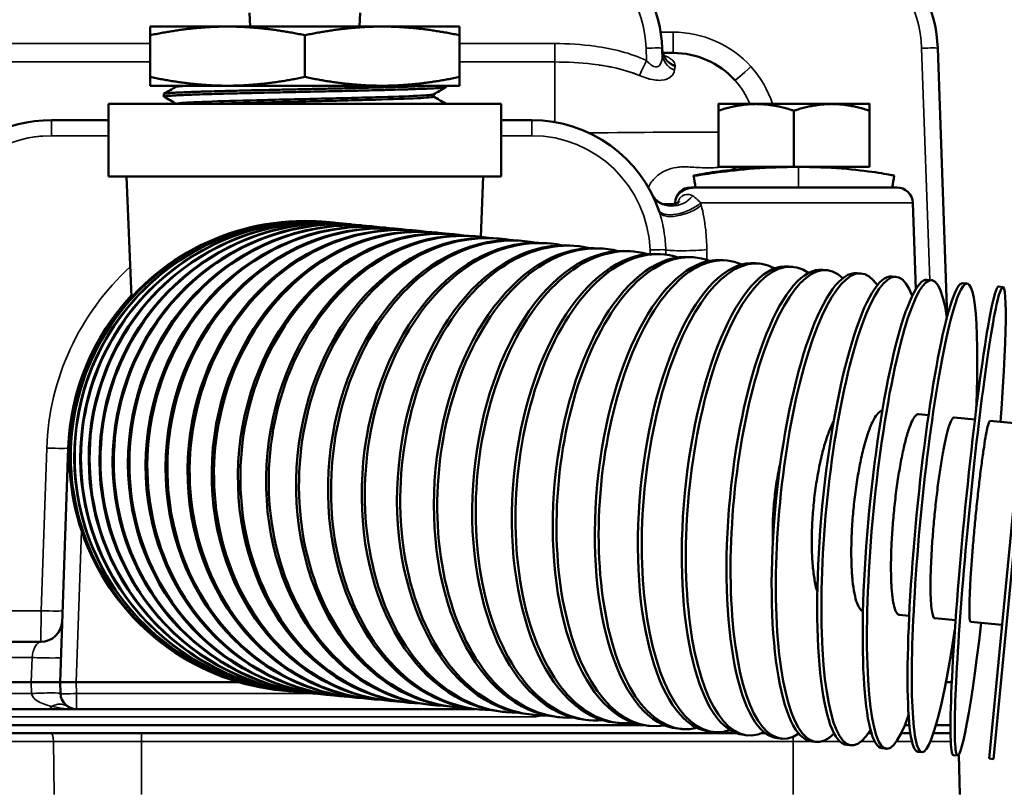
# Model space of a CAD drawing. Header units: inches. Extents: x 1 to 237, y 4 to 150.
# Tile 128 of 237: x 136.73 to 140.39, y 125.12 to 127.97. Entities that reach past the tile are written whole.
import ezdxf

# ---------------------------------------------------------------- set-up
doc = ezdxf.new("R2010")
doc.units = ezdxf.units.IN
doc.header["$LTSCALE"] = 7
doc.header["$MEASUREMENT"] = 0
for name, color, linetype, lineweight in [('Dimension (ANSI)', 7, 'Continuous', 25), ('Visible (ANSI)', 7, 'Continuous', 50), ('Visible Narrow (ANSI)', 7, 'Continuous', 35)]:
    doc.layers.add(name, color=color, linetype=linetype, lineweight=lineweight)
doc.styles.add('Dimension Text', font='tahoma.ttf')
doc.dimstyles.new('Dual Dimension', dxfattribs={"dimscale": 7, "dimtxt": 0.12, "dimasz": 0.098425, "dimexe": 0.125, "dimexo": 0.0625, "dimgap": 0.031496, "dimtad": 0, "dimtih": 1, "dimtoh": 1, "dimrnd": 1e-08, "dimzin": 4, "dimdsep": 46, "dimtxsty": 'Dimension Text', "dimcen": 0.09, "dimdle": 0.393701, "dimclrd": 256, "dimclre": 256, "dimclrt": 256, "dimadec": 0, "dimazin": 1, "dimtfac": 1, "dimtofl": 0, "dimtmove": 0, "dimatfit": 3, "dimfxl": 1, "dimtolj": 1, "dimtzin": 4, "dimlwd": -1, "dimlwe": -1, "dimarcsym": 0})

# ---------------------------------------------------------------- blocks, each defined once
blk = doc.blocks.new('*D12')
at = {"layer": 'Defpoints', "color": 0, "transparency": 16777216}
for p in [(149.9694, 136.0418), (149.9694, 121.7111), (115.7622, 112.943)]:
    blk.add_point(p, dxfattribs=at)
at = {"layer": 'Dimension (ANSI)', "transparency": 16777216}
for p, q in [((115.7622, 113.3805), (115.7622, 136.9168)), ((149.9694, 122.1486), (149.9694, 136.9168)), ((116.4511, 136.0418), (128.9477, 136.0418)), ((149.2804, 136.0418), (136.7839, 136.0418))]:
    blk.add_line(p, q, dxfattribs=at)
for points in [[(116.4511, 136.1566), (116.4511, 135.927), (115.7622, 136.0418)], [(149.2804, 136.1566), (149.2804, 135.927), (149.9694, 136.0418)]]:
    blk.add_solid(points, dxfattribs=at)
at = {"layer": 'Dimension (ANSI)', "transparency": 16777216, "insert": (132.8658, 136.0418), "char_height": 0.84, "attachment_point": 5, "style": 'Dimension Text'}
blk.add_mtext('\\A1;{\\H3.0x;(}\\S34.21^ 868.9 mm;{\\H3.0x;)}', dxfattribs=at)

msp = doc.modelspace()

# ---------------------------------------------------------------- linework, layer by layer
at = {"layer": 'Visible (ANSI)'}
for p, q in [((137.586, 127.9485), (137.5844, 127.9994)), ((137.9934, 127.9485), (137.995, 127.9994)), ((137.5022, 127.9485), (137.2147, 127.9485)), ((137.2147, 127.9485), (137.2147, 127.9162)), ((137.2147, 127.7609), (137.2147, 127.9162)), ((138.0772, 127.9485), (137.5022, 127.9485)), ((137.7897, 127.7609), (137.7897, 127.9162)), ((138.3647, 127.9485), (138.0772, 127.9485)), ((138.3647, 127.9162), (138.3647, 127.9485)), ((138.3647, 127.7609), (138.3647, 127.9162)), ((139.1185, 127.847), (139.1178, 127.868)), ((139.1203, 127.8505), (139.1586, 127.8505)), ((140.1772, 126.8704), (140.1423, 127.868)), ((139.1186, 127.8408), (139.1186, 127.8408)), ((139.1186, 127.8408), (139.1186, 127.8408)), ((137.2147, 127.7609), (137.2147, 127.7285)), ((138.3647, 127.7285), (138.3647, 127.7609)), ((137.5022, 127.7285), (137.2147, 127.7285)), ((137.2659, 127.6879), (137.2656, 127.6978)), ((137.3102, 127.7285), (137.3102, 127.7238)), ((138.0772, 127.7285), (137.5022, 127.7285)), ((138.3647, 127.7285), (138.0772, 127.7285)), ((138.2681, 127.6965), (138.2681, 127.6878)), ((138.3147, 127.7285), (138.3145, 127.7235)), ((137.0597, 127.6605), (138.5197, 127.6605)), ((137.0597, 127.6605), (137.0597, 127.3905)), ((137.3124, 127.6611), (137.3124, 127.6605)), ((138.3126, 127.6621), (138.3125, 127.6605)), ((138.5197, 127.6605), (138.5197, 127.3905)), ((139.4672, 127.6605), (139.3267, 127.6605)), ((139.7482, 127.6605), (139.4672, 127.6605)), ((139.8887, 127.6605), (139.7482, 127.6605)), ((139.3267, 127.4265), (139.3267, 127.6354)), ((139.6077, 127.4265), (139.6077, 127.6354)), ((139.8887, 127.4265), (139.8887, 127.6354)), ((137.0597, 127.6005), (136.848, 127.6005)), ((138.6333, 127.6005), (138.5197, 127.6005)), ((139.6077, 127.4265), (139.3267, 127.4265)), ((139.4202, 127.4183), (139.4202, 127.4265)), ((139.6217, 127.4265), (139.6077, 127.4265)), ((139.6201, 127.4265), (139.6202, 127.4265)), ((139.6217, 127.4265), (139.6243, 127.4265)), ((139.8887, 127.4265), (139.6243, 127.4265)), ((139.7952, 127.4195), (139.7952, 127.4265)), ((138.5197, 127.3905), (137.0597, 127.3905)), ((137.1455, 126.9427), (137.1263, 127.3905)), ((138.4434, 127.1665), (138.4531, 127.3905)), ((139.2256, 127.3505), (139.9897, 127.3505)), ((139.1656, 127.2926), (139.1655, 127.288)), ((140.0497, 127.2926), (140.0609, 126.9719)), ((137.8769, 127.2212), (137.8777, 127.2211)), ((137.887, 127.2202), (137.8886, 127.2201)), ((137.9038, 127.2186), (137.9062, 127.2184)), ((137.9273, 127.2163), (137.9305, 127.216)), ((137.9574, 127.2134), (137.9614, 127.2131)), ((137.994, 127.2099), (137.9988, 127.2095)), ((138.0371, 127.2058), (138.0426, 127.2052)), ((138.0865, 127.201), (138.0928, 127.2004)), ((138.1421, 127.1957), (138.1491, 127.195)), ((138.2037, 127.1897), (138.2115, 127.189)), ((138.2713, 127.1832), (138.2797, 127.1824)), ((139.0623, 127.2005), (139.0623, 127.2005)), ((138.3445, 127.1762), (138.3536, 127.1753)), ((138.4233, 127.1686), (138.4331, 127.1676)), ((138.5075, 127.1605), (138.5179, 127.1595)), ((138.5967, 127.1519), (138.6077, 127.1508)), ((138.6909, 127.1428), (138.7024, 127.1417)), ((138.7897, 127.1333), (138.8018, 127.1321)), ((138.8929, 127.1234), (138.9055, 127.1222)), ((139.0002, 127.113), (139.0132, 127.1118)), ((139.1113, 127.1023), (139.1249, 127.101)), ((139.2261, 127.0913), (139.24, 127.0899)), ((139.3441, 127.0799), (139.3584, 127.0785)), ((139.4651, 127.0683), (139.4797, 127.0669)), ((139.5887, 127.0564), (139.6036, 127.0549)), ((139.7147, 127.0442), (139.7299, 127.0428)), ((139.8427, 127.0319), (139.8581, 127.0304)), ((139.9724, 127.0194), (139.988, 127.0179)), ((140.1034, 127.0068), (140.1192, 127.0053)), ((140.2355, 126.9941), (140.2514, 126.9926)), ((140.5014, 126.9685), (140.3336, 125.2265)), ((140.3496, 125.225), (140.5173, 126.967)), ((140.3683, 126.9813), (140.3842, 126.9798)), ((140.108, 126.5041), (140.0713, 126.5076)), ((140.2805, 126.4874), (140.2034, 126.4949)), ((140.4535, 126.4708), (140.3363, 126.4821)), ((136.9102, 126.3813), (136.8798, 125.5105)), ((139.9994, 125.761), (140.0361, 125.7575)), ((140.1316, 125.7483), (140.2086, 125.7409)), ((140.2644, 125.7355), (140.3816, 125.7242)), ((136.8078, 125.6605), (135.0567, 125.6605)), ((135.0783, 125.5105), (136.7725, 125.5105)), ((136.7725, 125.5105), (136.8798, 125.5105)), ((136.8798, 125.5105), (136.8813, 125.4685)), ((136.9398, 125.5105), (136.8798, 125.5105)), ((136.9398, 125.5105), (137.5447, 125.5105)), ((140.1945, 125.5105), (140.1726, 125.5105)), ((137.7092, 125.4793), (137.71, 125.4792)), ((137.7193, 125.4783), (137.7209, 125.4781)), ((137.7361, 125.4767), (137.7385, 125.4764)), ((137.7596, 125.4744), (137.7628, 125.4741)), ((137.7897, 125.4715), (137.7937, 125.4711)), ((137.8263, 125.468), (137.8311, 125.4675)), ((137.8694, 125.4638), (137.8749, 125.4633)), ((137.9188, 125.4591), (137.925, 125.4585)), ((137.9744, 125.4537), (137.9814, 125.453)), ((138.036, 125.4478), (138.0437, 125.447)), ((138.1035, 125.4413), (138.112, 125.4405)), ((138.1768, 125.4342), (138.1859, 125.4333)), ((138.2556, 125.4266), (138.2654, 125.4257)), ((135.0573, 125.4105), (136.8362, 125.4105)), ((136.8362, 125.4105), (136.9412, 125.4105)), ((136.9412, 125.4105), (138.4231, 125.4105)), ((138.3397, 125.4185), (138.3501, 125.4175)), ((138.429, 125.4099), (138.44, 125.4089)), ((138.5231, 125.4009), (138.5347, 125.3998)), ((138.6219, 125.3914), (138.634, 125.3902)), ((138.7251, 125.3814), (138.7377, 125.3802)), ((138.8324, 125.3711), (138.8455, 125.3698)), ((138.9436, 125.3604), (138.9571, 125.3591)), ((136.8449, 125.3205), (135.066, 125.3205)), ((139.0484, 125.3505), (136.4067, 125.3505)), ((137.1822, 125.3205), (136.8449, 125.3205)), ((139.3942, 125.3205), (137.1822, 125.3205)), ((139.0583, 125.3493), (139.0723, 125.348)), ((139.1764, 125.338), (139.1907, 125.3366)), ((139.2973, 125.3263), (139.312, 125.3249)), ((139.4881, 125.3205), (139.5021, 125.3205)), ((139.8838, 125.3205), (139.896, 125.3205)), ((140.0063, 125.3205), (140.0406, 125.3205)), ((140.0197, 125.3505), (140.037, 125.3505)), ((140.1261, 125.3205), (140.1898, 125.3205)), ((140.1354, 125.3505), (140.1897, 125.3505)), ((139.421, 125.3144), (139.4359, 125.313)), ((139.547, 125.3023), (139.5622, 125.3008)), ((139.675, 125.29), (139.6904, 125.2885)), ((139.8047, 125.2775), (139.8203, 125.276)), ((139.9357, 125.2649), (139.9515, 125.2633)), ((140.0678, 125.2521), (140.0836, 125.2506)), ((140.2005, 125.2394), (140.2165, 125.2378)), ((140.2208, 125.241), (140.2247, 125.093)), ((140.3336, 125.2265), (140.3496, 125.225))]:
    msp.add_line(p, q, dxfattribs=at)
for centre, radius, start, end in [((138.6181, 127.8505), 0.5, 2, 49.996), ((139.6426, 127.8505), 0.5, 2, 49.996), ((139.1586, 127.5405), 0.31, 42.1798, 90), ((136.848, 127.1005), 0.5, 90, 146.8732), ((138.6333, 127.1005), 0.5, 18.4388, 90), ((139.2256, 127.2905), 0.06, 90, 178), ((139.9897, 127.2905), 0.06, 2, 90), ((137.7897, 126.3505), 0.875, 84.389, 264.611), ((137.7897, 126.3505), 0.88, 137.0826, 178), ((133.9147, 126.3505), 2.96, 0.5736, 0.5737), ((133.9147, 126.3505), 2.97, 0.5702750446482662, 0.5703259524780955), ((136.8078, 125.7405), 0.08, 270, 358), ((133.9147, 126.3505), 2.97, 346.5497, 346.5499), ((133.9147, 126.3505), 3, 346.7998, 346.8024), ((140.1615, 125.6005), 0.06, 47.4363, 53.5477), ((133.9147, 126.3505), 2.97, 345.4021570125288, 345.4021740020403), ((133.9147, 126.3505), 3, 345.5306, 345.5307), ((133.9147, 126.3505), 3, 342.9087326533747, 342.9087415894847), ((136.9412, 125.4705), 0.06, 182, 270), ((140.1885, 125.2895), 0.031, 87.6295, 90)]:
    msp.add_arc(centre, radius, start, end, dxfattribs=at)
for centre, major_axis, ratio, start_param, end_param in [((139.1974, 127.8711), (-0.0788, -0.0139), 0.906542, 6.280605, 6.282182), ((137.793, 126.3502), (-0.0839, -0.871), 0.998717, 3.141593, 6.283185), ((137.82, 126.3476), (-0.0839, -0.871), 0.988468, 3.141593, 6.283185), ((137.7938, 126.3501), (0.0839, 0.871), 0.998717, 6.277827, 9.430136), ((137.8031, 126.3492), (-0.0839, -0.871), 0.994869, 3.141593, 6.283185), ((137.8048, 126.3491), (0.0839, 0.871), 0.994869, 6.27438, 9.433583), ((137.8224, 126.3474), (0.0839, 0.871), 0.988468, 6.270889, 9.437075), ((137.8435, 126.3454), (-0.0839, -0.871), 0.97953, 3.141593, 6.283185), ((137.8467, 126.3451), (0.0839, 0.871), 0.97953, 6.267332, 9.440631), ((137.8736, 126.3425), (-0.0839, -0.871), 0.968077, 3.141593, 6.283185), ((137.8775, 126.3421), (0.0839, 0.871), 0.968077, 6.263691, 9.444272), ((137.9102, 126.3389), (-0.0839, -0.871), 0.954139, 3.141593, 6.283185), ((137.9149, 126.3385), (0.0839, 0.871), 0.954139, 6.259943, 9.44802), ((137.9588, 126.3343), (0.0839, 0.871), 0.937752, 6.256062, 9.451902), ((137.9532, 126.3348), (-0.0839, -0.871), 0.937752, 3.141593, 6.283185), ((138.0026, 126.33), (-0.0839, -0.871), 0.918958, 3.141593, 6.283185), ((138.0089, 126.3294), (0.0839, 0.871), 0.918958, 6.25202, 9.455944), ((138.0582, 126.3247), (-0.0839, -0.871), 0.897805, 3.141593, 6.283185), ((138.0652, 126.324), (0.0839, 0.871), 0.897805, 6.247784, 9.460179), ((138.1199, 126.3188), (-0.0839, -0.871), 0.874347, 3.141593, 6.283185), ((138.1276, 126.318), (0.0839, 0.871), 0.874347, 6.243318, 9.464646), ((138.1874, 126.3122), (-0.0839, -0.871), 0.848644, 3.141593, 6.283185), ((138.1958, 126.3114), (0.0839, 0.871), 0.848644, 6.238575, 9.469388), ((138.2607, 126.3052), (-0.0839, -0.871), 0.820763, 3.141593, 6.283185), ((138.2698, 126.3043), (0.0839, 0.871), 0.820763, 6.233504, 9.47446), ((138.3395, 126.2976), (-0.0839, -0.871), 0.790776, 3.141593, 6.283185), ((138.3492, 126.2967), (0.0839, 0.871), 0.790776, 6.228038, 9.479925), ((138.4236, 126.2895), (-0.0839, -0.871), 0.758758, 3.141593, 6.283185), ((138.434, 126.2885), (0.0839, 0.871), 0.758758, 6.2221, 9.485864), ((138.5238, 126.2799), (0.0839, 0.871), 0.724793, 6.215588, 9.492375), ((138.5129, 126.2809), (-0.0839, -0.871), 0.724793, 3.141593, 6.283185), ((138.607, 126.2718), (-0.0839, -0.871), 0.688967, 3.141593, 6.283185), ((138.6186, 126.2707), (0.0839, 0.871), 0.688967, 6.208377, 9.499586), ((138.7058, 126.2623), (-0.0839, -0.871), 0.651372, 3.141593, 6.283185), ((138.7179, 126.2612), (0.0839, 0.871), 0.651372, 6.200305, 9.507659), ((138.809, 126.2524), (-0.0839, -0.871), 0.612106, 3.141593, 6.283185), ((138.8216, 126.2512), (0.0839, 0.871), 0.612106, 6.191154, 9.516809), ((138.9294, 126.2408), (0.0839, 0.871), 0.571268, 6.180637, 9.527327), ((138.9163, 126.2421), (-0.0839, -0.871), 0.571268, 3.141593, 6.283185), ((139.0275, 126.2314), (-0.0839, -0.871), 0.528964, 3.141593, 6.283185), ((139.041, 126.2301), (0.0839, 0.871), 0.528964, 6.168351, 9.539612), ((139.1422, 126.2203), (-0.0839, -0.871), 0.485302, 3.141593, 6.283185), ((139.1561, 126.219), (0.0839, 0.871), 0.485302, 6.153726, 9.554237), ((139.2745, 126.2076), (0.0839, 0.871), 0.440394, 6.135918, 9.572045), ((139.3958, 126.1959), (0.0839, 0.871), 0.394356, 6.113625, 9.594338), ((139.5198, 126.184), (0.0839, 0.871), 0.347305, 6.084719, 9.623244), ((139.2602, 126.2089), (-0.0839, -0.871), 0.440394, 3.141593, 6.283185), ((139.3812, 126.1973), (-0.0839, -0.871), 0.394356, 3.141593, 6.283185), ((139.646, 126.1718), (0.0839, 0.871), 0.299363, 6.045469, 9.662494), ((139.7743, 126.1595), (0.0839, 0.871), 0.250653, 5.988634, 9.719329), ((139.9041, 126.1469), (0.0839, 0.871), 0.201299, 5.897922, 9.810042), ((140.0353, 126.1343), (0.0839, 0.871), 0.151428, 5.726035, 9.981928), ((139.5048, 126.1854), (-0.0839, -0.871), 0.347305, 3.141593, 6.283185), ((139.6308, 126.1733), (-0.0839, -0.871), 0.299363, 3.141593, 6.283185), ((139.7588, 126.1609), (-0.0839, -0.871), 0.250653, 3.141593, 6.283185), ((140.1675, 126.1216), (0.0839, 0.871), 0.101168, 5.198483, 10.50948), ((140.3003, 126.1088), (0.0839, 0.871), 0.050649, 5.1553, 10.552663), ((139.8885, 126.1484), (-0.0839, -0.871), 0.201299, 3.141593, 6.283185), ((140.0196, 126.1358), (-0.0839, -0.871), 0.151428, 3.141593, 6.283185), ((140.1517, 126.1231), (-0.0839, -0.871), 0.101168, 3.141593, 6.283185), ((140.2844, 126.1103), (-0.0839, -0.871), 0.050649, 3.141593, 6.283185)]:
    msp.add_ellipse(centre, major_axis=major_axis, ratio=ratio, start_param=start_param, end_param=end_param, dxfattribs=at)
for points, knots in [([(140.0427, 128.2155), (140.1283, 128.2155), (140.2138, 128.2025), (140.3762, 128.1518), (140.453, 128.1141), (140.5903, 128.0183), (140.6507, 127.9602), (140.7495, 127.8294), (140.7879, 127.7568), (140.8395, 127.6043), (140.8527, 127.5243), (140.8527, 127.4443), (140.8527, 127.4443), (140.8527, 127.4443)], [1.570796, 1.570796, 1.570796, 1.570796, 1.884917, 1.884917, 2.199076, 2.199076, 2.513236, 2.513236, 2.827395, 2.827395, 3.141554, 3.141554, 3.141593, 3.141593, 3.141593, 3.141593]), ([(139.1191, 127.8552), (139.1197, 127.8522), (139.1206, 127.8494), (139.1226, 127.8445), (139.1238, 127.8424), (139.1265, 127.8382), (139.128, 127.8367), (139.1287, 127.836), (139.1288, 127.8359), (139.1288, 127.8359)], [0.0086186, 0.0086186, 0.0086186, 0.0086186, 0.0449834, 0.0449834, 0.0829024, 0.0829024, 0.1434576, 0.1434576, 0.1624442, 0.1624442, 0.1624442, 0.1624442]), ([(138.2643, 127.7285), (138.26, 127.7283), (138.2554, 127.7281), (138.2475, 127.7278), (138.2443, 127.7276), (138.2344, 127.7272), (138.2275, 127.7269), (138.2064, 127.7261), (138.1914, 127.7256), (138.1676, 127.7248), (138.1598, 127.7246), (138.1352, 127.7238), (138.1178, 127.7234), (138.0934, 127.7227), (138.0872, 127.7226), (138.0755, 127.7223), (138.0701, 127.7221), (138.0558, 127.7218), (138.0469, 127.7215), (138.0232, 127.7209), (138.008, 127.7206), (137.9871, 127.7201), (137.9816, 127.7199), (137.9654, 127.7196), (137.9548, 127.7193), (137.9242, 127.7186), (137.9041, 127.7182), (137.8735, 127.7175), (137.8633, 127.7173), (137.8457, 127.7169), (137.8384, 127.7168), (137.8225, 127.7164), (137.8139, 127.7162), (137.7865, 127.7156), (137.7677, 127.7152), (137.7428, 127.7147), (137.7366, 127.7145), (137.7191, 127.7141), (137.7078, 127.7139), (137.6789, 127.7133), (137.6614, 127.7129), (137.6321, 127.7122), (137.6201, 127.712), (137.6047, 127.7116), (137.601, 127.7115), (137.5913, 127.7113), (137.5854, 127.7112), (137.5684, 127.7108), (137.5576, 127.7105), (137.5329, 127.7099), (137.5194, 127.7095), (137.5012, 127.7091), (137.4964, 127.7089), (137.4823, 127.7086), (137.4733, 127.7083), (137.4506, 127.7077), (137.4373, 127.7073), (137.4161, 127.7067), (137.4079, 127.7064), (137.3975, 127.7061), (137.395, 127.706), (137.3884, 127.7058), (137.3843, 127.7057), (137.3733, 127.7053), (137.3666, 127.705), (137.351, 127.7044), (137.3424, 127.7041), (137.3316, 127.7036), (137.3287, 127.7035), (137.3207, 127.7031), (137.3158, 127.7029), (137.3046, 127.7023), (137.2987, 127.7019), (137.2894, 127.7013), (137.2857, 127.701), (137.2814, 127.7007), (137.2805, 127.7006), (137.2781, 127.7004), (137.2767, 127.7002), (137.2725, 127.6997), (137.2702, 127.6994), (137.2671, 127.6987), (137.2662, 127.6984), (137.2657, 127.698), (137.2656, 127.6979), (137.2656, 127.6978)], [-7.777491, -7.777491, -7.777491, -7.777491, -7.700593, -7.700593, -7.65128, -7.65128, -7.553471, -7.553471, -7.371583, -7.371583, -7.286219, -7.286219, -7.113663, -7.113663, -7.055607, -7.055607, -7.006589, -7.006589, -6.928365, -6.928365, -6.800976, -6.800976, -6.755409, -6.755409, -6.66946, -6.66946, -6.511755, -6.511755, -6.432765, -6.432765, -6.377007, -6.377007, -6.311018, -6.311018, -6.168137, -6.168137, -6.120573, -6.120573, -6.033742, -6.033742, -5.896765, -5.896765, -5.800992, -5.800992, -5.771113, -5.771113, -5.721977, -5.721977, -5.630056, -5.630056, -5.510214, -5.510214, -5.465695, -5.465695, -5.380056, -5.380056, -5.24506, -5.24506, -5.155286, -5.155286, -5.126418, -5.126418, -5.077675, -5.077675, -4.99233, -4.99233, -4.870046, -4.870046, -4.825188, -4.825188, -4.739467, -4.739467, -4.616109, -4.616109, -4.517999, -4.517999, -4.487748, -4.487748, -4.438444, -4.438444, -4.320749, -4.320749, -4.213806, -4.213806, -4.178935, -4.178935, -4.178935, -4.178935]), ([(137.2663, 127.6875), (137.2661, 127.6876), (137.266, 127.6877), (137.2658, 127.6884), (137.2679, 127.689), (137.2739, 127.6898), (137.2759, 127.6901), (137.2798, 127.6905), (137.2816, 127.6906), (137.2884, 127.6912), (137.2945, 127.6917), (137.3069, 127.6924), (137.3129, 127.6927), (137.3249, 127.6933), (137.3309, 127.6936), (137.3449, 127.6942), (137.3531, 127.6945), (137.3692, 127.6951), (137.3769, 127.6954), (137.3891, 127.6958), (137.3935, 127.6959), (137.4121, 127.6966), (137.4273, 127.697), (137.4548, 127.6979), (137.4668, 127.6982), (137.4891, 127.6988), (137.4994, 127.6991), (137.5224, 127.6996), (137.5352, 127.7), (137.5609, 127.7006), (137.5738, 127.7009), (137.5932, 127.7013), (137.5995, 127.7015), (137.6135, 127.7018), (137.6211, 127.702), (137.655, 127.7028), (137.6818, 127.7034), (137.7211, 127.7042), (137.7334, 127.7045), (137.7599, 127.7051), (137.7741, 127.7054), (137.8033, 127.706), (137.8182, 127.7063), (137.8398, 127.7068), (137.8465, 127.7069), (137.87, 127.7074), (137.8868, 127.7078), (137.9198, 127.7086), (137.9359, 127.7089), (137.9631, 127.7096), (137.9742, 127.7098), (137.9911, 127.7102), (137.9969, 127.7103), (138.0196, 127.7109), (138.0362, 127.7113), (138.0603, 127.7119), (138.0683, 127.7121), (138.0827, 127.7124), (138.0891, 127.7126), (138.1047, 127.713), (138.1138, 127.7133), (138.1375, 127.714), (138.1516, 127.7144), (138.1733, 127.7151), (138.1813, 127.7153), (138.1931, 127.7157), (138.1972, 127.7158), (138.2128, 127.7164), (138.2238, 127.7168), (138.2387, 127.7174), (138.2433, 127.7176), (138.2506, 127.7179), (138.2533, 127.718), (138.2602, 127.7183), (138.2642, 127.7185), (138.2775, 127.7193), (138.2856, 127.7198), (138.2956, 127.7205), (138.2986, 127.7208), (138.3055, 127.7214), (138.3086, 127.7218), (138.3124, 127.7225), (138.3135, 127.7228), (138.3142, 127.7232), (138.3143, 127.7232), (138.3145, 127.7234), (138.3145, 127.7235), (138.3145, 127.7235)], [-4.234866, -4.234866, -4.234866, -4.234866, -4.193075, -4.193075, -3.978742, -3.978742, -3.895694, -3.895694, -3.839338, -3.839338, -3.691112, -3.691112, -3.577958, -3.577958, -3.481858, -3.481858, -3.366006, -3.366006, -3.26962, -3.26962, -3.218599, -3.218599, -3.055455, -3.055455, -2.93872, -2.93872, -2.843687, -2.843687, -2.731442, -2.731442, -2.622655, -2.622655, -2.571016, -2.571016, -2.509248, -2.509248, -2.299637, -2.299637, -2.205684, -2.205684, -2.097093, -2.097093, -1.983319, -1.983319, -1.932135, -1.932135, -1.802356, -1.802356, -1.674936, -1.674936, -1.584668, -1.584668, -1.536347, -1.536347, -1.395249, -1.395249, -1.323905, -1.323905, -1.264449, -1.264449, -1.177246, -1.177246, -1.031318, -1.031318, -0.940922, -0.940922, -0.892262, -0.892262, -0.748432, -0.748432, -0.679182, -0.679182, -0.635112, -0.635112, -0.564835, -0.564835, -0.389377, -0.389377, -0.299094, -0.299094, -0.156737, -0.156737, -0.055102, -0.055102, -0.028107, -0.028107, -0.000001, -0.000001, -0.000001, -0.000001]), ([(137.3106, 127.724), (137.3117, 127.7247), (137.3149, 127.7253), (137.3279, 127.7268), (137.3398, 127.7277), (137.3557, 127.7285)], [0.94264283, 0.94264283, 0.94264283, 0.94264283, 0.9453125, 0.9453125, 0.949083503, 0.949083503, 0.949083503, 0.949083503]), ([(137.3124, 127.6611), (137.3124, 127.6619), (137.3163, 127.6627), (137.3411, 127.6654), (137.3765, 127.6672), (137.4759, 127.6709), (137.54, 127.6727), (137.6824, 127.6764), (137.7606, 127.6782), (137.9134, 127.6819), (137.9879, 127.6837), (138.1164, 127.6873), (138.1702, 127.6892), (138.2439, 127.6928), (138.2647, 127.6945), (138.2677, 127.6963)], [0.84013702, 0.84013702, 0.84013702, 0.84013702, 0.84375, 0.84375, 0.8515625, 0.8515625, 0.859375, 0.859375, 0.8671875, 0.8671875, 0.875, 0.875, 0.8828125, 0.8828125, 0.89038808, 0.89038808, 0.89038808, 0.89038808]), ([(137.4374, 127.6605), (137.4854, 127.6622), (137.5452, 127.6639), (137.6824, 127.6674), (137.7606, 127.6693), (137.9134, 127.6729), (137.9879, 127.6748), (138.1164, 127.6784), (138.1702, 127.6802), (138.245, 127.6839), (138.2659, 127.6857), (138.2681, 127.6876), (138.2681, 127.6877), (138.2681, 127.6878)], [0.85213849, 0.85213849, 0.85213849, 0.85213849, 0.859375, 0.859375, 0.8671875, 0.8671875, 0.875, 0.875, 0.8828125, 0.8828125, 0.890625, 0.890625, 0.89104396, 0.89104396, 0.89104396, 0.89104396]), ([(138.3126, 127.6621), (138.3126, 127.6621), (138.3126, 127.6621), (138.3126, 127.662), (138.3124, 127.6618), (138.3117, 127.6615), (138.3109, 127.6612), (138.3091, 127.6608), (138.3083, 127.6607), (138.3075, 127.6605)], [-37.1989932, -37.1989932, -37.1989932, -37.1989932, -37.1962974, -37.1962974, -37.1473164, -37.1473164, -37.0595719, -37.0595719, -37.0141464, -37.0141464, -37.0141464, -37.0141464]), ([(139.4202, 127.4195), (139.3751, 127.4158), (139.2933, 127.4056), (139.2281, 127.3931), (139.2357, 127.3931), (139.3164, 127.4059), (139.455, 127.4218), (139.5682, 127.4265), (139.6243, 127.4265)], [-1.090933, -1.090933, -1.090933, -1.090933, -0.673198, -0.224399, 0.224399, 0.673198, 1.121997, 1.570796, 1.570796, 1.570796, 1.570796]), ([(139.4202, 127.4183), (139.4202, 127.4183), (139.4202, 127.4183), (139.4203, 127.4183), (139.4214, 127.4183), (139.4272, 127.4187), (139.4484, 127.4203), (139.4637, 127.4214), (139.4984, 127.4235), (139.5201, 127.4246), (139.5671, 127.4261), (139.5924, 127.4265), (139.616, 127.4265)], [2.8510045, 2.8510045, 2.8510045, 2.8510045, 2.8719474, 2.8719474, 2.8719474, 3.0514443, 3.0514443, 3.2309412, 3.2309412, 3.4104377, 3.4104377, 3.5899342, 3.5899342, 3.5899342, 3.5899342]), ([(139.6243, 127.4265), (139.6803, 127.4265), (139.7912, 127.4218), (139.9205, 127.4059), (139.9739, 127.3957), (139.9808, 127.3939), (139.9807, 127.3937)], [1.570796, 1.570796, 1.570796, 1.570796, 2.019595, 2.468394, 2.917193, 3.097899, 3.097899, 3.097899, 3.097899]), ([(139.2543, 127.3505), (139.2378, 127.3506), (139.222, 127.3493), (139.1993, 127.3414), (139.1918, 127.3375), (139.1809, 127.3279), (139.1769, 127.3233), (139.1732, 127.3169), (139.1728, 127.3161), (139.1724, 127.3152)], [0, 0, 0, 0, 0.1849024, 0.1849024, 0.290312, 0.290312, 0.3516352, 0.3516352, 0.3602308, 0.3602308, 0.3602308, 0.3602308]), ([(139.0819, 127.3213), (139.0827, 127.3198), (139.0837, 127.3179), (139.0866, 127.3136), (139.0885, 127.311), (139.0941, 127.3047), (139.0982, 127.301), (139.109, 127.2934), (139.1163, 127.2899), (139.1322, 127.2851), (139.1414, 127.2841), (139.157, 127.2853), (139.1637, 127.2871), (139.1728, 127.2911), (139.1759, 127.293), (139.1788, 127.2953), (139.1794, 127.2959), (139.1801, 127.2965), (139.1802, 127.2966), (139.1804, 127.2968), (139.1806, 127.297), (139.1809, 127.2974), (139.181, 127.2975), (139.1811, 127.2977), (139.1812, 127.2977), (139.1812, 127.2977)], [0, 0, 0, 0, 0.0266455, 0.0266455, 0.0581215, 0.0581215, 0.1072888, 0.1072888, 0.1761218, 0.1761218, 0.2535026, 0.2535026, 0.3229885, 0.3229885, 0.3781717, 0.3781717, 0.3951187, 0.3951187, 0.4025849, 0.4025849, 0.4106695, 0.4106695, 0.4246403, 0.4246403, 0.4336004, 0.4336004, 0.4336004, 0.4336004]), ([(139.9363, 126.5201), (139.9326, 126.5195), (139.9287, 126.5177), (139.9193, 126.51), (139.9137, 126.503), (139.9035, 126.4862), (139.8978, 126.4749), (139.8867, 126.4478), (139.8813, 126.432), (139.8716, 126.4), (139.8665, 126.381), (139.8568, 126.3397), (139.8523, 126.3176), (139.8447, 126.2754), (139.8408, 126.2514), (139.8341, 126.2023), (139.8312, 126.1772), (139.829, 126.1542)], [-1.364054, -1.364054, -1.364054, -1.364054, -1.234297, -1.234297, -1.057966, -1.057966, -0.881637, -0.881637, -0.705308, -0.705308, -0.52898, -0.52898, -0.352652, -0.352652, -0.176326, -0.176326, 0, 0, 0, 0]), ([(140.0713, 126.5076), (140.0678, 126.5079), (140.0638, 126.506), (140.0554, 126.4969), (140.051, 126.4898), (140.0428, 126.4728), (140.0383, 126.4614), (140.0293, 126.4341), (140.0248, 126.4182), (140.0167, 126.3861), (140.0124, 126.3669), (140.0042, 126.3255), (140.0002, 126.3033), (139.9935, 126.261), (139.99, 126.237), (139.9838, 126.1879), (139.981, 126.1628), (139.9788, 126.1398)], [-1.410628, -1.410628, -1.410628, -1.410628, -1.234297, -1.234297, -1.057966, -1.057966, -0.881637, -0.881637, -0.705308, -0.705308, -0.52898, -0.52898, -0.352652, -0.352652, -0.176326, -0.176326, 0, 0, 0, 0]), ([(140.2034, 126.4949), (140.2011, 126.4951), (140.1984, 126.4931), (140.1924, 126.4837), (140.1893, 126.4764), (140.1833, 126.4592), (140.1799, 126.4477), (140.173, 126.4202), (140.1694, 126.4042), (140.163, 126.372), (140.1595, 126.3527), (140.1527, 126.3112), (140.1493, 126.289), (140.1434, 126.2466), (140.1403, 126.2226), (140.1346, 126.1734), (140.132, 126.1483), (140.1297, 126.1252)], [-1.410628, -1.410628, -1.410628, -1.410628, -1.234297, -1.234297, -1.057966, -1.057966, -0.881637, -0.881637, -0.705308, -0.705308, -0.52898, -0.52898, -0.352652, -0.352652, -0.176326, -0.176326, 0, 0, 0, 0]), ([(139.756, 126.4823), (139.7547, 126.4799), (139.7534, 126.4774), (139.7456, 126.4614), (139.7392, 126.4457), (139.7279, 126.4139), (139.7219, 126.3949), (139.7109, 126.3538), (139.7058, 126.3317), (139.6973, 126.2896), (139.6931, 126.2656), (139.6859, 126.2166), (139.6829, 126.1915), (139.6807, 126.1685)], [-0.9153108, -0.9153108, -0.9153108, -0.9153108, -0.881639, -0.881639, -0.7053104, -0.7053104, -0.5289822, -0.5289822, -0.3526539, -0.3526539, -0.176327, -0.176327, 0, 0, 0, 0]), ([(140.3363, 126.4821), (140.3351, 126.4822), (140.3336, 126.48), (140.3302, 126.4705), (140.3282, 126.4631), (140.3244, 126.4456), (140.3221, 126.434), (140.3173, 126.4063), (140.3148, 126.3902), (140.31, 126.3578), (140.3073, 126.3385), (140.3019, 126.2969), (140.2991, 126.2746), (140.2941, 126.2321), (140.2914, 126.208), (140.2862, 126.1588), (140.2836, 126.1337), (140.2814, 126.1106)], [-1.410628, -1.410628, -1.410628, -1.410628, -1.234298, -1.234298, -1.057968, -1.057968, -0.881639, -0.881639, -0.70531, -0.70531, -0.528982, -0.528982, -0.352654, -0.352654, -0.176327, -0.176327, 0, 0, 0, 0]), ([(139.5583, 126.3324), (139.5577, 126.3298), (139.5571, 126.3272), (139.5519, 126.3036), (139.5473, 126.2797), (139.5396, 126.2307), (139.5365, 126.2056), (139.5343, 126.1826)], [-0.37451, -0.37451, -0.37451, -0.37451, -0.3526525, -0.3526525, -0.1763262, -0.1763262, 0, 0, 0, 0]), ([(139.5343, 126.1826), (139.5321, 126.1595), (139.5303, 126.1343), (139.5285, 126.0848), (139.5285, 126.0604), (139.5291, 126.0362), (139.5292, 126.0335), (139.5293, 126.0308)], [-5.6425201, -5.6425201, -5.6425201, -5.6425201, -5.4661938, -5.4661938, -5.2898676, -5.2898676, -5.26801, -5.26801, -5.26801, -5.26801]), ([(139.6807, 126.1685), (139.6785, 126.1454), (139.6766, 126.1202), (139.6743, 126.0707), (139.6739, 126.0464), (139.6742, 126.0034), (139.675, 125.9808), (139.678, 125.9383), (139.6802, 125.9186), (139.6852, 125.8852), (139.6885, 125.8685), (139.6931, 125.8513), (139.6939, 125.8486), (139.6947, 125.8461)], [-5.6425201, -5.6425201, -5.6425201, -5.6425201, -5.4661938, -5.4661938, -5.2898676, -5.2898676, -5.1135401, -5.1135401, -4.9372126, -4.9372126, -4.7608833, -4.7608833, -4.7272094, -4.7272094, -4.7272094, -4.7272094]), ([(139.829, 126.1542), (139.8268, 126.1311), (139.8248, 126.1059), (139.822, 126.0565), (139.8212, 126.0322), (139.8207, 125.9893), (139.8209, 125.9667), (139.8225, 125.9244), (139.8239, 125.9047), (139.8273, 125.8715), (139.8296, 125.855), (139.8354, 125.8262), (139.8387, 125.8141), (139.8456, 125.7956), (139.8497, 125.7876), (139.8575, 125.7783), (139.861, 125.7758), (139.8645, 125.7745)], [-5.64252, -5.64252, -5.64252, -5.64252, -5.466194, -5.466194, -5.289868, -5.289868, -5.11354, -5.11354, -4.937213, -4.937213, -4.760883, -4.760883, -4.584554, -4.584554, -4.408223, -4.408223, -4.278467, -4.278467, -4.278467, -4.278467]), ([(139.9788, 126.1398), (139.9766, 126.1167), (139.9745, 126.0915), (139.9713, 126.0421), (139.9701, 126.0179), (139.9686, 125.9751), (139.9683, 125.9525), (139.9685, 125.9104), (139.9691, 125.8907), (139.9708, 125.8577), (139.9722, 125.8412), (139.9759, 125.8127), (139.9781, 125.8007), (139.9829, 125.7824), (139.9858, 125.7745), (139.9923, 125.764), (139.9959, 125.7614), (139.9994, 125.761)], [-5.64252, -5.64252, -5.64252, -5.64252, -5.466194, -5.466194, -5.289868, -5.289868, -5.11354, -5.11354, -4.937213, -4.937213, -4.760883, -4.760883, -4.584554, -4.584554, -4.408223, -4.408223, -4.231892, -4.231892, -4.231892, -4.231892]), ([(140.1297, 126.1252), (140.1275, 126.1022), (140.1253, 126.077), (140.1216, 126.0277), (140.12, 126.0035), (140.1177, 125.9607), (140.1167, 125.9382), (140.1155, 125.8962), (140.1153, 125.8767), (140.1155, 125.8438), (140.1159, 125.8274), (140.1174, 125.7991), (140.1185, 125.7871), (140.1212, 125.7691), (140.1229, 125.7613), (140.1269, 125.7511), (140.1292, 125.7485), (140.1316, 125.7483)], [-5.64252, -5.64252, -5.64252, -5.64252, -5.466194, -5.466194, -5.289868, -5.289868, -5.11354, -5.11354, -4.937213, -4.937213, -4.760883, -4.760883, -4.584554, -4.584554, -4.408223, -4.408223, -4.231892, -4.231892, -4.231892, -4.231892]), ([(140.2814, 126.1106), (140.2792, 126.0876), (140.2769, 126.0624), (140.2726, 126.0131), (140.2707, 125.989), (140.2675, 125.9463), (140.2659, 125.9239), (140.2633, 125.882), (140.2623, 125.8625), (140.2608, 125.8298), (140.2602, 125.8135), (140.2596, 125.7854), (140.2597, 125.7736), (140.2601, 125.7557), (140.2606, 125.7481), (140.2622, 125.738), (140.2632, 125.7356), (140.2644, 125.7355)], [-5.64252, -5.64252, -5.64252, -5.64252, -5.466194, -5.466194, -5.289868, -5.289868, -5.11354, -5.11354, -4.937213, -4.937213, -4.760883, -4.760883, -4.584554, -4.584554, -4.408223, -4.408223, -4.231892, -4.231892, -4.231892, -4.231892])]:
    msp.add_open_spline(points, degree=3, knots=knots, dxfattribs=at)
for points, weights in [([(137.2147, 127.9162), (137.3687, 127.9485), (137.5022, 127.9485)], [1.50337722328, 1.61966385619, 1.61966385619]), ([(137.5022, 127.9485), (137.6356, 127.9485), (137.7897, 127.9162)], [1.61966385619, 1.61966385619, 1.50337722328]), ([(137.7897, 127.9162), (137.9437, 127.9485), (138.0772, 127.9485)], [1.50337722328, 1.61966385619, 1.61966385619]), ([(138.0772, 127.9485), (138.2106, 127.9485), (138.3647, 127.9162)], [1.61966385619, 1.61966385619, 1.50337722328]), ([(137.5022, 127.7285), (137.3687, 127.7285), (137.2147, 127.7609)], [1.61966385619, 1.61966385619, 1.50337722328]), ([(137.7897, 127.7609), (137.6356, 127.7285), (137.5022, 127.7285)], [1.50337722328, 1.61966385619, 1.61966385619]), ([(138.0772, 127.7285), (137.9437, 127.7285), (137.7897, 127.7609)], [1.61966385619, 1.61966385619, 1.50337722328]), ([(138.3647, 127.7609), (138.2106, 127.7285), (138.0772, 127.7285)], [1.50337722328, 1.61966385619, 1.61966385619]), ([(139.3267, 127.6354), (139.3267, 127.6605), (139.3267, 127.6605)], [1, 1.0379548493, 1]), ([(139.4672, 127.6605), (139.402, 127.6605), (139.3267, 127.6354)], [1, 1.0379548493, 1]), ([(139.6077, 127.6354), (139.5324, 127.6605), (139.4672, 127.6605)], [1, 1.0379548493, 1]), ([(139.7482, 127.6605), (139.683, 127.6605), (139.6077, 127.6354)], [1, 1.0379548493, 1]), ([(139.8887, 127.6354), (139.8134, 127.6605), (139.7482, 127.6605)], [1, 1.0379548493, 1]), ([(139.8887, 127.6605), (139.8887, 127.6605), (139.8887, 127.6354)], [1, 1.0379548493, 1])]:
    msp.add_rational_spline(points, weights, degree=2, dxfattribs=at)
for points in [[(139.1179, 127.8643), (139.118, 127.862), (139.1182, 127.8597), (139.1186, 127.8574)], [(137.266, 127.6983), (137.2809, 127.7069), (137.2957, 127.7154), (137.3106, 127.724)], [(138.3141, 127.7231), (138.2987, 127.7142), (138.2832, 127.7052), (138.2677, 127.6963)], [(137.3124, 127.6608), (137.297, 127.6697), (137.2817, 127.6786), (137.2663, 127.6875)], [(138.2681, 127.6881), (138.2828, 127.6796), (138.2975, 127.6711), (138.3122, 127.6626)], [(138.3122, 127.6626), (138.3125, 127.6624), (138.3126, 127.6623), (138.3126, 127.6621)], [(139.6035, 127.4265), (139.6034, 127.4265), (139.6034, 127.4265), (139.6033, 127.4265)], [(139.612, 127.4265), (139.6119, 127.4265), (139.6119, 127.4265), (139.6118, 127.4265)], [(139.2423, 127.3505), (139.2397, 127.3649), (139.2372, 127.3793), (139.2346, 127.3937)], [(139.9807, 127.3937), (139.9782, 127.3793), (139.9756, 127.3649), (139.9731, 127.3505)], [(139.1782, 127.2844), (139.1782, 127.2843), (139.1782, 127.2843), (139.1782, 127.2842)], [(139.1219, 127.2043), (139.1218, 127.2043), (139.1217, 127.2043), (139.1217, 127.2042)]]:
    msp.add_open_spline(points, degree=3, dxfattribs=at)
at = {"layer": 'Visible Narrow (ANSI)'}
for p, q in [((139.1586, 127.9278), (139.1121, 127.9278)), ((139.1586, 127.9278), (139.1586, 127.8505)), ((137.2147, 127.8851), (136.5413, 127.8851)), ((138.7189, 127.8851), (138.3647, 127.8851)), ((138.7189, 127.8851), (138.7189, 127.8167)), ((139.0578, 127.868), (139.0594, 127.8221)), ((140.0824, 127.868), (140.1125, 127.0059)), ((136.5413, 127.8167), (137.2147, 127.8167)), ((138.3647, 127.8167), (138.7189, 127.8167)), ((138.7189, 127.5931), (138.7189, 127.8167)), ((136.848, 127.5426), (136.848, 127.6005)), ((138.6333, 127.5426), (138.6333, 127.6005)), ((136.848, 127.5426), (137.0597, 127.5426)), ((138.5197, 127.5426), (138.6333, 127.5426)), ((139.5911, 127.4263), (139.5911, 127.4263)), ((139.6243, 127.3505), (139.6243, 127.4265)), ((139.4214, 127.3505), (139.4214, 127.3505)), ((139.1656, 127.2926), (139.1751, 127.2926)), ((139.2607, 127.2926), (140.0497, 127.2926)), ((139.0731, 127.118), (139.0736, 127.1031)), ((136.8303, 126.3813), (136.8091, 125.7764)), ((136.9398, 125.5105), (136.9594, 126.0742)), ((136.8091, 125.7764), (136.3804, 125.7764)), ((136.8091, 125.7764), (136.8078, 125.6605)), ((135.0772, 125.6026), (136.7757, 125.6026)), ((136.7757, 125.6026), (136.7725, 125.5105)), ((140.1995, 125.6026), (140.1895, 125.6026)), ((136.7725, 125.5105), (136.774, 125.4685)), ((136.9412, 125.4685), (136.9398, 125.5105)), ((136.774, 125.4685), (135.0778, 125.4685)), ((136.9412, 125.4685), (136.9412, 125.4105)), ((137.8215, 125.4685), (136.9412, 125.4685)), ((138.6381, 125.3816), (138.6381, 125.3898)), ((136.4022, 125.3816), (138.6381, 125.3816)), ((138.6802, 125.3886), (138.6802, 125.3858)), ((138.6802, 125.3858), (138.6949, 125.3858)), ((137.1822, 125.3205), (137.1822, 125.2904)), ((139.3107, 125.325), (139.3107, 125.3205)), ((139.3617, 125.3205), (139.3617, 125.3291)), ((135.0766, 125.2904), (136.8555, 125.2904)), ((136.8555, 125.2904), (137.1822, 125.2904)), ((136.8555, 125.2904), (136.8573, 125.093)), ((137.1822, 125.2904), (139.6047, 125.2904)), ((137.1822, 125.2904), (137.1822, 125.093)), ((139.6047, 125.3079), (139.6047, 125.2904)), ((139.6718, 125.2904), (139.6047, 125.2904)), ((139.6047, 125.2904), (139.6047, 125.093)), ((139.7788, 125.2904), (139.7113, 125.2904)), ((139.908, 125.2904), (139.8572, 125.2904)), ((140.0462, 125.2904), (139.9889, 125.2904)), ((140.1907, 125.2904), (140.1149, 125.2904))]:
    msp.add_line(p, q, dxfattribs=at)
for centre, radius, start, end in [((138.6181, 127.8526), 0.44, 2, 59.9622), ((139.6426, 127.8526), 0.44, 2, 59.9622), ((139.1586, 127.5378), 0.39, 42.1798, 90), ((136.848, 127.1026), 0.44, 90, 178), ((136.848, 127.1026), 0.44, 90, 156.5476), ((138.6333, 127.1026), 0.44, 2, 90), ((137.7897, 126.3478), 0.96, 132.5339, 178), ((138.6381, 125.4716), 0.09, 270, 281.1074)]:
    msp.add_arc(centre, radius, start, end, dxfattribs=at)
for centre, major_axis, ratio, start_param, end_param in [((139.0347, 127.1993), (0.7289, 0), 0.999391, 1.547567, 1.547568), ((139.0517, 127.9303), (-0.0019, -0.08), 0.000816, 1.535257, 1.53532), ((139.0578, 127.8659), (0.06, 0.0021), 0.034878, 0, 1.569578), ((139.1979, 127.8671), (-0.08, -0.0028), 0.911387, 0, 1.12627), ((139.1985, 127.8498), (-0.08, -0.0028), 0.87486, 0, 1.094098), ((139.1974, 127.8711), (-0.0788, -0.0139), 0.906542, 6.282182, 7.291025), ((140.0824, 127.8659), (0.06, 0.0021), 0.034878, 0, 1.569578), ((139.0594, 127.8249), (-0.0338, -0.0725), 0.014741, 0.643259, 1.539154), ((139.2708, 127.1372), (-0.0873, 0.7044), 0.098107, 0.333118, 0.386917), ((139.0274, 127.818), (0.1384, -0.0174), 0.386211, 6.274354, 6.331059), ((139.4476, 127.8024), (-0.0593, -0.0537), 0.025869, 0, 1.547361), ((138.7183, 127.5405), (0.7501, 0.0108), 0.01441, 0.624657, 1.399745), ((139.1627, 127.3611), (-0.0808, -0.0397), 0.863677, 0.000001, 2.068417), ((139.089, 127.2958), (0.0897, -0.0076), 0.208679, 4.865965, 4.870043), ((139.1901, 127.2958), (-0.0849, -0.0298), 0.427183, 0, 2.387288), ((139.193, 127.2872), (-0.0854, -0.0285), 0.407148, 0.000001, 2.385475), ((139.0865, 127.2954), (0.0799, -0.0031), 0.070041, 5.140926, 6.142772), ((139.089, 127.2958), (0.0897, -0.0076), 0.208679, 6.007515, 6.00934), ((139.1627, 127.3611), (-0.0808, -0.0397), 0.863677, 1.346815, 1.371683), ((139.1627, 127.3611), (-0.0808, -0.0397), 0.863677, 1.346815, 1.371683), ((139.1627, 127.3611), (-0.0808, -0.0397), 0.863677, 1.346815, 1.371683), ((139.0896, 127.1082), (-0.0212, 0.4086), 0.487985, 5.131782, 5.155287), ((139.1901, 127.2958), (-0.0849, -0.0298), 0.427183, 1.279272, 1.279378), ((139.1901, 127.2958), (-0.0849, -0.0298), 0.427183, 1.279272, 1.279378), ((139.1901, 127.2958), (-0.0849, -0.0298), 0.427183, 1.279272, 1.279378), ((139.0731, 127.1159), (0.06, 0.0021), 0.034878, 0.228697, 1.569578), ((139.219, 127.1222), (-0.09, -0.0023), 0.076542, 0.22924, 2.375753), ((136.8303, 126.384), (0.08, -0.0028), 0.034878, 4.713607, 6.283185), ((136.9702, 126.3792), (-0.06, 0.0021), 0.034878, 5.872031, 6.283185), ((136.8091, 125.7792), (0.08, -0.0028), 0.034878, 4.713607, 6.283185), ((136.8029, 125.6005), (0.0062, 0.0599), 0.452244, 0.046391, 1.58228), ((136.8031, 125.6054), (0.08, -0.0028), 0.04978, 4.365062, 6.283185), ((136.8013, 125.4657), (0.08, 0.0028), 0.04978, 0, 1.918123), ((136.9412, 125.4705), (-0.1674, 0), 0.358505, 0.034907, 0.977893), ((136.9412, 125.4705), (-0.06, -0.0021), 0.034878, 0, 1.569578), ((136.863, 125.3544), (0.0447, 0.0663), 0.764079, 0, 0.950855), ((136.8362, 125.4705), (0, -0.06), 0.34202, 0, 0.592903), ((138.6554, 125.3822), (-0.0058, 0.0294), 0.006727, 4.746641, 4.936103), ((138.6386, 125.2369), (0.1023, 0.1288), 0.728102, 0.523953, 0.706693), ((136.8449, 125.2895), (0, 0.031), 0.34202, 4.738569, 6.283185)]:
    msp.add_ellipse(centre, major_axis=major_axis, ratio=ratio, start_param=start_param, end_param=end_param, dxfattribs=at)
for points, knots in [([(139.0594, 127.8221), (138.9992, 127.8502), (138.885, 127.8782), (138.7687, 127.8851), (138.7189, 127.8851)], [-0.8864852, -0.8864852, -0.8864852, -0.8864852, -0.3799222, 0, 0, 0, 0]), ([(139.1185, 127.847), (139.1189, 127.8358), (139.1165, 127.8136), (139.1003, 127.793), (139.0774, 127.8034), (139.0639, 127.8172), (139.0594, 127.8221)], [-0.5965147, -0.5965147, -0.5965147, -0.5965147, -0.426082, -0.2556492, -0.0852164, 0, 0, 0, 0]), ([(138.7189, 127.8167), (138.7658, 127.8167), (138.8752, 127.8111), (138.9793, 127.7889), (139.033, 127.7666)], [0, 0, 0, 0, 0.3799222, 0.8864852, 0.8864852, 0.8864852, 0.8864852]), ([(139.033, 127.7666), (138.9927, 127.7833), (138.9427, 127.7962), (138.8907, 127.8045), (138.884, 127.8055)], [0, 0, 0, 0, 0.3799222, 0.4362148, 0.4362148, 0.4362148, 0.4362148]), ([(139.166, 127.8033), (139.166, 127.8068), (139.165, 127.8104), (139.1632, 127.8139), (139.1618, 127.8166), (139.1599, 127.8192), (139.1575, 127.8217), (139.1544, 127.825), (139.1504, 127.8282), (139.1456, 127.831), (139.1445, 127.8317), (139.1433, 127.8324), (139.1421, 127.833), (139.1405, 127.8338), (139.1389, 127.8347), (139.1371, 127.8355), (139.1335, 127.8372), (139.1295, 127.8387), (139.1252, 127.8401)], [-0.5669548, -0.5669548, -0.5669548, -0.5669548, -0.4859033, -0.4859033, -0.4859033, -0.4245038, -0.4245038, -0.4245038, -0.3431407, -0.3431407, -0.3431407, -0.3245224, -0.3245224, -0.3245224, -0.2995651, -0.2995651, -0.2995651, -0.2469032, -0.2469032, -0.2469032, -0.2469032]), ([(139.033, 127.7666), (139.0421, 127.7628), (139.0696, 127.7523), (139.1176, 127.7444), (139.1548, 127.7606), (139.163, 127.7777), (139.164, 127.7863)], [0, 0, 0, 0, 0.0852164, 0.2556492, 0.426082, 0.5965147, 0.5965147, 0.5965147, 0.5965147]), ([(139.3508, 127.4265), (139.3403, 127.4262), (139.3096, 127.4227), (139.2572, 127.423), (139.2057, 127.4279), (139.1521, 127.4237), (139.1031, 127.4057), (139.0732, 127.3649), (139.0663, 127.3506)], [4.841806, 4.841806, 4.841806, 4.841806, 5.003145, 5.291851, 5.508381, 5.580558, 5.869265, 5.998686, 5.998686, 5.998686, 5.998686]), ([(139.3933, 127.4171), (139.3874, 127.4209), (139.3765, 127.4251), (139.3647, 127.4264), (139.3596, 127.4265)], [4.6022973, 4.6022973, 4.6022973, 4.6022973, 4.7144381, 4.7955572, 4.7955572, 4.7955572, 4.7955572]), ([(139.2314, 127.3188), (139.2287, 127.3205), (139.2258, 127.3218), (139.2197, 127.3236), (139.2165, 127.3241), (139.2098, 127.3242), (139.2062, 127.3237), (139.1997, 127.322), (139.1967, 127.3208), (139.1935, 127.3189), (139.1932, 127.3187), (139.1924, 127.3182), (139.192, 127.318), (139.191, 127.3172), (139.1903, 127.3167), (139.1882, 127.315), (139.1869, 127.3138), (139.1845, 127.3111), (139.1834, 127.3097), (139.1814, 127.3066), (139.1805, 127.305), (139.179, 127.3016), (139.1783, 127.2999), (139.1776, 127.2972), (139.1773, 127.2963), (139.1771, 127.2949), (139.177, 127.2945), (139.1769, 127.294), (139.1769, 127.2939), (139.1769, 127.2938)], [0, 0, 0, 0, 0.0724643, 0.0724643, 0.1449285, 0.1449285, 0.2222135, 0.2222135, 0.2898571, 0.2898571, 0.2989151, 0.2989151, 0.3079732, 0.3079732, 0.3260892, 0.3260892, 0.3623214, 0.3623214, 0.3985535, 0.3985535, 0.4347856, 0.4347856, 0.4710178, 0.4710178, 0.4891338, 0.4891338, 0.4981919, 0.4981919, 0.4994098, 0.4994098, 0.4994098, 0.4994098]), ([(139.1769, 127.2938), (139.1769, 127.2939), (139.1769, 127.294), (139.177, 127.2945), (139.1771, 127.2949), (139.1773, 127.2963), (139.1776, 127.2972), (139.1783, 127.2999), (139.179, 127.3016), (139.1799, 127.3038), (139.1802, 127.3042), (139.1804, 127.3047)], [0.00784059, 0.00784059, 0.00784059, 0.00784059, 0.00905805, 0.00905805, 0.0181161, 0.0181161, 0.0362322, 0.0362322, 0.07246441, 0.07246441, 0.08230985, 0.08230985, 0.08230985, 0.08230985]), ([(139.2607, 127.2926), (139.2582, 127.296), (139.2541, 127.3006), (139.2441, 127.31), (139.2369, 127.3152), (139.2314, 127.3188)], [0, 0, 0, 0, 0.0740807, 0.111121, 0.2592823, 0.2592823, 0.2592823, 0.2592823]), ([(139.1075, 127.2586), (139.1112, 127.2471), (139.1146, 127.2351), (139.1176, 127.2227), (139.1209, 127.209), (139.1237, 127.1949), (139.1258, 127.1806), (139.1289, 127.1601), (139.1308, 127.1393), (139.1314, 127.1184)], [-0.4386832, -0.4386832, -0.4386832, -0.4386832, -0.3199192, -0.3199192, -0.3199192, -0.1880071, -0.1880071, -0.1880071, -0.0000108, -0.0000108, -0.0000108, -0.0000108]), ([(139.284, 127.119), (139.2836, 127.1436), (139.2802, 127.2007), (139.2709, 127.2555), (139.2631, 127.284)], [0, 0, 0, 0, 0.1880071, 0.4386832, 0.4386832, 0.4386832, 0.4386832]), ([(139.1245, 127.1887), (139.1239, 127.1928), (139.1231, 127.1968), (139.1224, 127.2008), (139.1221, 127.2019), (139.1219, 127.2031), (139.1217, 127.2042)], [-0.22550182, -0.22550182, -0.22550182, -0.22550182, -0.18800529, -0.18800529, -0.18800529, -0.17724904, -0.17724904, -0.17724904, -0.17724904]), ([(136.8477, 125.4208), (136.8776, 125.4139), (136.9099, 125.4106), (136.941, 125.4105), (136.9411, 125.4105), (136.9412, 125.4105)], [0, 0, 0, 0, 0.3378582, 0.3378582, 0.3388692, 0.3388692, 0.3388692, 0.3388692])]:
    msp.add_open_spline(points, degree=3, knots=knots, dxfattribs=at)
for points in [[(139.1135, 127.8135), (139.1138, 127.8142), (139.1141, 127.8149), (139.1144, 127.8156)], [(139.0928, 127.7985), (139.0928, 127.7985), (139.0928, 127.7985), (139.0928, 127.7985)], [(139.1049, 127.8014), (139.1049, 127.8015), (139.1049, 127.8015), (139.1049, 127.8015)], [(139.5285, 127.6605), (139.5114, 127.7118), (139.4839, 127.7596), (139.4476, 127.7996)], [(139.0741, 127.7527), (139.0704, 127.7536), (139.0667, 127.7546), (139.0629, 127.7557)], [(139.1021, 127.7486), (139.0995, 127.7487), (139.0968, 127.7489), (139.0941, 127.7492)], [(139.1336, 127.7526), (139.132, 127.752), (139.1304, 127.7516), (139.1287, 127.7511)], [(139.1485, 127.7605), (139.1476, 127.7598), (139.1466, 127.7591), (139.1456, 127.7584)], [(139.3883, 127.7487), (139.4118, 127.7228), (139.4307, 127.6928), (139.4442, 127.6605)], [(139.285, 127.4232), (139.2851, 127.4232), (139.2851, 127.4232), (139.2852, 127.4232)], [(139.079, 127.3266), (139.08, 127.3251), (139.0809, 127.3233), (139.0819, 127.3213)], [(139.105, 127.2655), (139.1051, 127.2654), (139.1052, 127.2654), (139.1054, 127.2654)], [(139.2785, 127.2018), (139.2786, 127.2009), (139.2787, 127.2), (139.2788, 127.1991)], [(139.1314, 127.1184), (139.1316, 127.1124), (139.1318, 127.1063), (139.132, 127.1002)], [(139.2846, 127.0806), (139.2844, 127.0934), (139.2842, 127.1062), (139.284, 127.119)]]:
    msp.add_open_spline(points, degree=3, dxfattribs=at)

# ---------------------------------------------------------------- dimensions: what is measured, and where the dimension line sits
at = {"layer": 'Dimension (ANSI)'}
dim = msp.add_linear_dim(base=(149.9694, 136.0418), p1=(115.7622, 112.943), p2=(149.9694, 121.7111), angle=180, text='{\\H3.0x;(}\\S<>^ 868.9 mm;{\\H3.0x;)}', dimstyle='Dual Dimension', override={"dimgap": 0.031496, "dimtih": 0, "dimtoh": 0, "dimdec": 2, "dimpost": '\\X', "dimtol": 0, "dimlim": 0, "dimtp": 0, "dimtm": 0, "dimtdec": 2, "dimatfit": 1}, dxfattribs=at)
dim.commit()
dim.dimension.update_dxf_attribs({"geometry": '*D12', "text_midpoint": (132.8658, 136.0418), "dimtype": 160})

doc.saveas('drawing.dxf')
